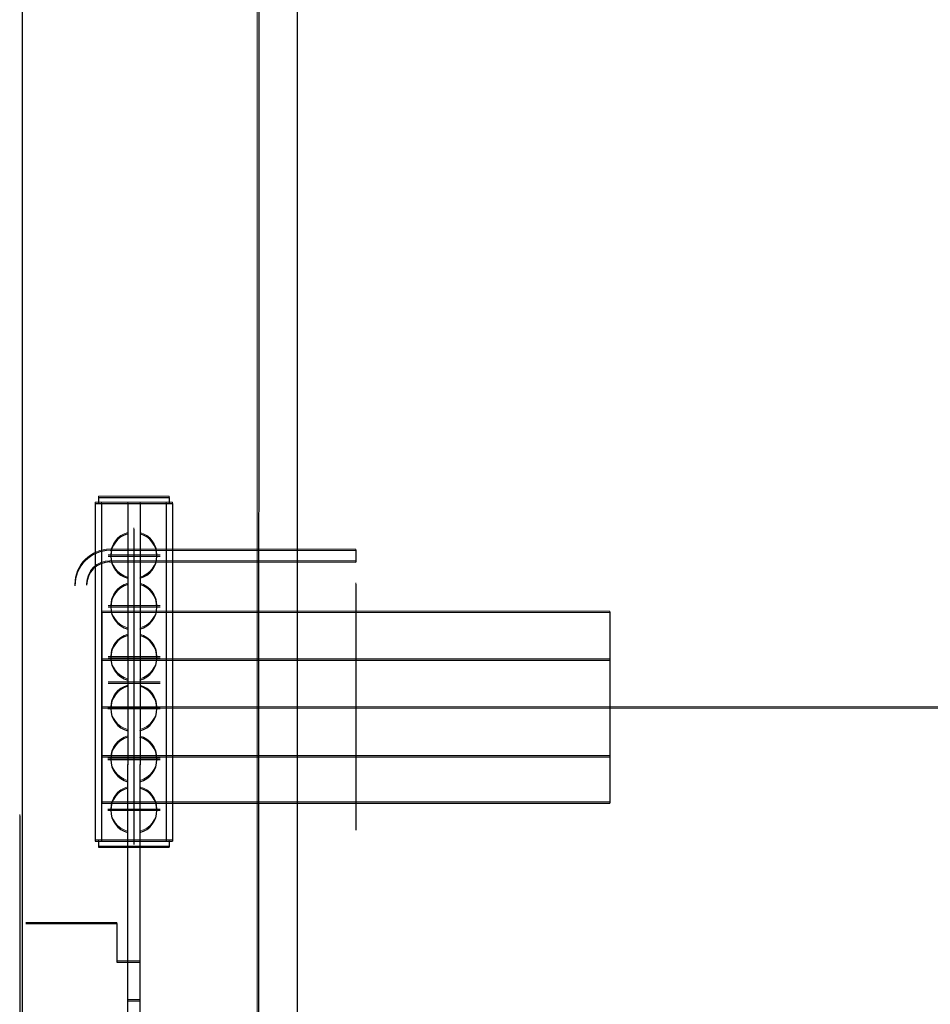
# Model space of a CAD drawing. Header units: millimetres. Extents: x -8642 to 28269, y -6609 to 3701.
# Tile 24 of 256: x -1388 to -1329, y -4969 to -4905. Entities that reach past the tile are written whole.
import ezdxf

# ---------------------------------------------------------------- set-up
doc = ezdxf.new("R2010")
doc.units = ezdxf.units.MM
doc.header["$LTSCALE"] = 1000
doc.header["$MEASUREMENT"] = 0
doc.linetypes.add('rzut 1 pietra$0$ArchiTECH.PC Solid Line Type', pattern=[0])
doc.linetypes.add('SUFIT_1 PIETRO$0$ArchiTECH.PC Solid Line Type', pattern=[0])
doc.layers.add('IS_ARCH', color=254, linetype='Continuous', lineweight=18)
doc.layers.add('SUFIT_1 PIETRO$0$INWENTARYZACJA', color=254, linetype='Continuous')

msp = doc.modelspace()

# ---------------------------------------------------------------- linework, layer by layer
at = {"layer": 'IS_ARCH', "linetype": 'rzut 1 pietra$0$ArchiTECH.PC Solid Line Type'}
for p, q in [((-1372.311, -5717.017), (-1372.311, -4739.835)), ((-1387.542, -5087.644), (-1387.542, -4827.93)), ((-1372.202, -4868.433), (-1372.223, -5080.933)), ((-1372.202, -4868.433), (-1372.223, -5080.933)), ((-1372.202, -4868.433), (-1372.223, -5080.933)), ((-1369.702, -4868.434), (-1369.723, -5078.434)), ((-1369.702, -4868.434), (-1369.723, -5078.434)), ((-1369.702, -4868.434), (-1369.723, -5078.434)), ((-1382.609, -4935.778), (-1378.009, -4935.778)), ((-1382.609, -4935.778), (-1382.609, -4936.178)), ((-1382.609, -4935.778), (-1378.009, -4935.778)), ((-1382.609, -4935.778), (-1382.609, -4936.178)), ((-1382.609, -4935.778), (-1382.609, -4936.178)), ((-1382.609, -4935.778), (-1378.009, -4935.778)), ((-1378.009, -4935.778), (-1378.009, -4936.178)), ((-1378.009, -4935.778), (-1378.009, -4936.178)), ((-1378.009, -4935.778), (-1378.009, -4936.178)), ((-1382.809, -4936.178), (-1382.811, -4958.078)), ((-1382.809, -4936.178), (-1382.811, -4958.078)), ((-1382.809, -4936.178), (-1382.811, -4958.078)), ((-1382.809, -4936.178), (-1377.809, -4936.178)), ((-1382.809, -4936.178), (-1377.809, -4936.178)), ((-1382.809, -4936.178), (-1377.809, -4936.178)), ((-1382.409, -4936.178), (-1382.411, -4958.078)), ((-1382.409, -4936.178), (-1382.411, -4958.078)), ((-1382.409, -4936.178), (-1382.411, -4958.078)), ((-1380.709, -4936.178), (-1380.715, -4992.036)), ((-1380.709, -4936.178), (-1380.715, -4992.036)), ((-1380.709, -4936.178), (-1380.715, -4992.036)), ((-1379.909, -4936.178), (-1379.915, -4992.036)), ((-1379.909, -4936.178), (-1379.915, -4992.036)), ((-1379.909, -4936.178), (-1379.915, -4992.036)), ((-1378.209, -4936.178), (-1378.211, -4958.078)), ((-1378.209, -4936.178), (-1378.211, -4958.078)), ((-1378.209, -4936.178), (-1378.211, -4958.078)), ((-1377.809, -4936.178), (-1377.811, -4958.078)), ((-1377.809, -4936.178), (-1377.811, -4958.078)), ((-1377.809, -4936.178), (-1377.811, -4958.078)), ((-1380.309, -4937.832), (-1380.311, -4958.295)), ((-1380.309, -4937.832), (-1380.311, -4958.295)), ((-1380.309, -4937.832), (-1380.311, -4958.295)), ((-1381.986, -4939.578), (-1378.598, -4939.578)), ((-1381.986, -4939.578), (-1378.598, -4939.578)), ((-1381.986, -4939.578), (-1378.598, -4939.578)), ((-1381.838, -4939.206), (-1365.91, -4939.208)), ((-1381.838, -4939.206), (-1365.91, -4939.208)), ((-1381.838, -4939.206), (-1365.91, -4939.208)), ((-1365.91, -4939.208), (-1365.91, -4939.968)), ((-1365.91, -4939.208), (-1365.91, -4939.968)), ((-1365.91, -4939.208), (-1365.91, -4939.968)), ((-1381.878, -4939.966), (-1365.91, -4939.968)), ((-1381.878, -4939.966), (-1365.91, -4939.968)), ((-1381.878, -4939.966), (-1365.91, -4939.968)), ((-1365.91, -4941.395), (-1365.911, -4957.373)), ((-1365.91, -4941.395), (-1365.911, -4957.373)), ((-1365.91, -4941.395), (-1365.911, -4957.373)), ((-1381.986, -4942.878), (-1378.598, -4942.878)), ((-1381.986, -4942.878), (-1378.598, -4942.878)), ((-1381.986, -4942.878), (-1378.598, -4942.878)), ((-1382.377, -4943.228), (-1382.38, -4955.608)), ((-1382.377, -4943.228), (-1382.38, -4955.608)), ((-1382.377, -4943.228), (-1382.38, -4955.608)), ((-1382.377, -4943.228), (-1382.378, -4955.608)), ((-1382.377, -4943.228), (-1382.378, -4955.608)), ((-1382.377, -4943.228), (-1382.378, -4955.608)), ((-1382.377, -4943.228), (-1349.44, -4943.231)), ((-1382.377, -4943.228), (-1349.44, -4943.231)), ((-1382.377, -4943.228), (-1349.44, -4943.231)), ((-1349.44, -4943.231), (-1349.441, -4955.611)), ((-1349.44, -4943.231), (-1349.441, -4955.611)), ((-1349.44, -4943.231), (-1349.441, -4955.611)), ((-1381.986, -4946.178), (-1378.598, -4946.178)), ((-1381.986, -4946.178), (-1378.598, -4946.178)), ((-1381.986, -4946.178), (-1378.598, -4946.178)), ((-1382.377, -4946.328), (-1349.44, -4946.331)), ((-1382.377, -4946.328), (-1349.44, -4946.331)), ((-1382.377, -4946.328), (-1349.44, -4946.331)), ((-1381.986, -4947.828), (-1378.598, -4947.828)), ((-1381.986, -4947.828), (-1378.598, -4947.828)), ((-1381.986, -4947.828), (-1378.598, -4947.828)), ((-1382.41, -4949.432), (-1247.01, -4949.446)), ((-1382.41, -4949.432), (-1247.01, -4949.446)), ((-1382.41, -4949.432), (-1247.01, -4949.446)), ((-1381.987, -4949.478), (-1378.599, -4949.478)), ((-1381.987, -4949.478), (-1378.599, -4949.478)), ((-1381.987, -4949.478), (-1378.599, -4949.478)), ((-1382.379, -4952.608), (-1349.44, -4952.611)), ((-1382.379, -4952.608), (-1349.44, -4952.611)), ((-1382.379, -4952.608), (-1349.44, -4952.611)), ((-1381.987, -4952.778), (-1378.599, -4952.778)), ((-1381.987, -4952.778), (-1378.599, -4952.778)), ((-1381.987, -4952.778), (-1378.599, -4952.778)), ((-1382.378, -4955.608), (-1349.441, -4955.611)), ((-1382.378, -4955.608), (-1349.441, -4955.611)), ((-1382.378, -4955.608), (-1349.441, -4955.611)), ((-1381.987, -4956.078), (-1378.599, -4956.078)), ((-1381.987, -4956.078), (-1378.599, -4956.078)), ((-1381.987, -4956.078), (-1378.599, -4956.078)), ((-1387.711, -4956.432), (-1387.714, -4990.432)), ((-1387.711, -4956.432), (-1387.714, -4990.432)), ((-1387.711, -4956.432), (-1387.714, -4990.432)), ((-1382.811, -4958.078), (-1377.811, -4958.078)), ((-1382.811, -4958.078), (-1377.811, -4958.078)), ((-1382.811, -4958.078), (-1377.811, -4958.078)), ((-1382.611, -4958.078), (-1382.611, -4958.478)), ((-1382.611, -4958.078), (-1382.611, -4958.478)), ((-1382.611, -4958.078), (-1382.611, -4958.478)), ((-1378.011, -4958.078), (-1378.011, -4958.478)), ((-1378.011, -4958.078), (-1378.011, -4958.478)), ((-1378.011, -4958.078), (-1378.011, -4958.478)), ((-1382.611, -4958.478), (-1378.011, -4958.478)), ((-1382.611, -4958.478), (-1378.011, -4958.478)), ((-1382.611, -4958.478), (-1378.011, -4958.478)), ((-1387.312, -4963.432), (-1381.412, -4963.433)), ((-1387.312, -4963.432), (-1381.412, -4963.433)), ((-1387.312, -4963.432), (-1381.412, -4963.433)), ((-1381.412, -4963.433), (-1381.412, -4965.933)), ((-1381.412, -4963.433), (-1381.412, -4965.933)), ((-1381.412, -4963.433), (-1381.412, -4965.933)), ((-1381.412, -4965.933), (-1379.912, -4965.933)), ((-1381.412, -4965.933), (-1379.912, -4965.933)), ((-1381.412, -4965.933), (-1379.912, -4965.933)), ((-1380.712, -4968.433), (-1379.912, -4968.433)), ((-1380.712, -4968.433), (-1379.912, -4968.433)), ((-1380.712, -4968.433), (-1379.912, -4968.433))]:
    msp.add_line(p, q, dxfattribs=at)
for centre, radius, start, end in [((-1380.309, -4939.578), 1.5, 105.46038, 254.52836), ((-1380.309, -4939.578), 1.5, 285.46038, 74.52836), ((-1381.838, -4941.506), 2.3, 89.99437, 179.99437), ((-1381.878, -4941.466), 1.5, 89.99437, 179.99437), ((-1380.31, -4942.878), 1.5, 105.46038, 254.52836), ((-1380.31, -4942.878), 1.5, 285.46038, 74.52836), ((-1380.31, -4946.178), 1.5, 105.46038, 254.52836), ((-1380.31, -4946.178), 1.5, 285.46038, 74.52836), ((-1380.31, -4949.478), 1.5, 105.46038, 254.52836), ((-1380.31, -4949.478), 1.5, 285.46038, 74.52836), ((-1380.311, -4952.778), 1.5, 105.46038, 254.52836), ((-1380.311, -4952.778), 1.5, 285.46038, 74.52836), ((-1380.311, -4956.078), 1.5, 105.46038, 254.52836), ((-1380.311, -4956.078), 1.5, 285.46038, 74.52836)]:
    msp.add_arc(centre, radius, start, end, dxfattribs=at)
at = {"layer": 'SUFIT_1 PIETRO$0$INWENTARYZACJA', "linetype": 'SUFIT_1 PIETRO$0$ArchiTECH.PC Solid Line Type'}
for p, q in [((-1387.542, -5087.728), (-1387.542, -4835.618)), ((-1372.203, -4868.517), (-1372.223, -5081.017)), ((-1372.203, -4868.517), (-1372.223, -5081.017)), ((-1372.203, -4868.517), (-1372.223, -5081.017)), ((-1369.703, -4868.518), (-1369.723, -5078.518)), ((-1369.703, -4868.518), (-1369.723, -5078.518)), ((-1369.703, -4868.518), (-1369.723, -5078.518)), ((-1382.609, -4935.862), (-1378.009, -4935.862)), ((-1382.609, -4935.862), (-1382.609, -4936.262)), ((-1382.609, -4935.862), (-1382.609, -4936.262)), ((-1382.609, -4935.862), (-1378.009, -4935.862)), ((-1382.609, -4935.862), (-1382.609, -4936.262)), ((-1382.609, -4935.862), (-1378.009, -4935.862)), ((-1378.009, -4935.862), (-1378.009, -4936.262)), ((-1378.009, -4935.862), (-1378.009, -4936.262)), ((-1378.009, -4935.862), (-1378.009, -4936.262)), ((-1382.809, -4936.262), (-1382.811, -4958.162)), ((-1382.809, -4936.262), (-1382.811, -4958.162)), ((-1382.809, -4936.262), (-1382.811, -4958.162)), ((-1382.809, -4936.262), (-1377.809, -4936.262)), ((-1382.809, -4936.262), (-1377.809, -4936.262)), ((-1382.809, -4936.262), (-1377.809, -4936.262)), ((-1382.409, -4936.262), (-1382.411, -4958.162)), ((-1382.409, -4936.262), (-1382.411, -4958.162)), ((-1382.409, -4936.262), (-1382.411, -4958.162)), ((-1380.709, -4936.262), (-1380.715, -4992.119)), ((-1380.709, -4936.262), (-1380.715, -4992.119)), ((-1380.709, -4936.262), (-1380.715, -4992.119)), ((-1379.909, -4936.262), (-1379.915, -4992.12)), ((-1379.909, -4936.262), (-1379.915, -4992.12)), ((-1379.909, -4936.262), (-1379.915, -4992.12)), ((-1378.209, -4936.262), (-1378.211, -4958.162)), ((-1378.209, -4936.262), (-1378.211, -4958.162)), ((-1378.209, -4936.262), (-1378.211, -4958.162)), ((-1377.809, -4936.262), (-1377.811, -4958.162)), ((-1377.809, -4936.262), (-1377.811, -4958.162)), ((-1377.809, -4936.262), (-1377.811, -4958.162)), ((-1380.309, -4937.916), (-1380.311, -4958.379)), ((-1380.309, -4937.916), (-1380.311, -4958.379)), ((-1380.309, -4937.916), (-1380.311, -4958.379)), ((-1381.986, -4939.662), (-1378.598, -4939.662)), ((-1381.986, -4939.662), (-1378.598, -4939.662)), ((-1381.986, -4939.662), (-1378.598, -4939.662)), ((-1381.838, -4939.29), (-1365.91, -4939.291)), ((-1381.838, -4939.29), (-1365.91, -4939.291)), ((-1381.838, -4939.29), (-1365.91, -4939.291)), ((-1365.91, -4939.291), (-1365.91, -4940.051)), ((-1365.91, -4939.291), (-1365.91, -4940.051)), ((-1365.91, -4939.291), (-1365.91, -4940.051)), ((-1381.878, -4940.05), (-1365.91, -4940.051)), ((-1381.878, -4940.05), (-1365.91, -4940.051)), ((-1381.878, -4940.05), (-1365.91, -4940.051)), ((-1365.91, -4941.479), (-1365.911, -4957.457)), ((-1365.91, -4941.479), (-1365.911, -4957.457)), ((-1365.91, -4941.479), (-1365.911, -4957.457)), ((-1381.986, -4942.962), (-1378.598, -4942.962)), ((-1381.986, -4942.962), (-1378.598, -4942.962)), ((-1381.986, -4942.962), (-1378.598, -4942.962)), ((-1382.377, -4943.312), (-1382.38, -4955.692)), ((-1382.377, -4943.312), (-1382.38, -4955.692)), ((-1382.377, -4943.312), (-1382.38, -4955.692)), ((-1382.377, -4943.312), (-1382.378, -4955.692)), ((-1382.377, -4943.312), (-1382.378, -4955.692)), ((-1382.377, -4943.312), (-1382.378, -4955.692)), ((-1382.377, -4943.312), (-1349.44, -4943.315)), ((-1382.377, -4943.312), (-1349.44, -4943.315)), ((-1382.377, -4943.312), (-1349.44, -4943.315)), ((-1349.44, -4943.315), (-1349.441, -4955.695)), ((-1349.44, -4943.315), (-1349.441, -4955.695)), ((-1349.44, -4943.315), (-1349.441, -4955.695)), ((-1382.377, -4946.412), (-1349.44, -4946.415)), ((-1382.377, -4946.412), (-1349.44, -4946.415)), ((-1382.377, -4946.412), (-1349.44, -4946.415)), ((-1381.986, -4946.262), (-1378.598, -4946.262)), ((-1381.986, -4946.262), (-1378.598, -4946.262)), ((-1381.986, -4946.262), (-1378.598, -4946.262)), ((-1381.986, -4947.912), (-1378.598, -4947.912)), ((-1381.986, -4947.912), (-1378.598, -4947.912)), ((-1381.986, -4947.912), (-1378.598, -4947.912)), ((-1382.41, -4949.516), (-1247.01, -4949.53)), ((-1382.41, -4949.516), (-1247.01, -4949.53)), ((-1382.41, -4949.516), (-1247.01, -4949.53)), ((-1381.987, -4949.562), (-1378.599, -4949.562)), ((-1381.987, -4949.562), (-1378.599, -4949.562)), ((-1381.987, -4949.562), (-1378.599, -4949.562)), ((-1382.379, -4952.692), (-1349.44, -4952.695)), ((-1382.379, -4952.692), (-1349.44, -4952.695)), ((-1382.379, -4952.692), (-1349.44, -4952.695)), ((-1381.987, -4952.862), (-1378.599, -4952.862)), ((-1381.987, -4952.862), (-1378.599, -4952.862)), ((-1381.987, -4952.862), (-1378.599, -4952.862)), ((-1382.378, -4955.692), (-1349.441, -4955.695)), ((-1382.378, -4955.692), (-1349.441, -4955.695)), ((-1382.378, -4955.692), (-1349.441, -4955.695)), ((-1381.987, -4956.162), (-1378.599, -4956.162)), ((-1381.987, -4956.162), (-1378.599, -4956.162)), ((-1381.987, -4956.162), (-1378.599, -4956.162)), ((-1387.711, -4956.516), (-1387.714, -4990.516)), ((-1387.711, -4956.516), (-1387.714, -4990.516)), ((-1387.711, -4956.516), (-1387.714, -4990.516)), ((-1382.811, -4958.162), (-1377.811, -4958.162)), ((-1382.811, -4958.162), (-1377.811, -4958.162)), ((-1382.811, -4958.162), (-1377.811, -4958.162)), ((-1382.611, -4958.162), (-1382.611, -4958.562)), ((-1382.611, -4958.162), (-1382.611, -4958.562)), ((-1382.611, -4958.162), (-1382.611, -4958.562)), ((-1378.011, -4958.162), (-1378.011, -4958.562)), ((-1378.011, -4958.162), (-1378.011, -4958.562)), ((-1378.011, -4958.162), (-1378.011, -4958.562)), ((-1382.611, -4958.562), (-1378.011, -4958.562)), ((-1382.611, -4958.562), (-1378.011, -4958.562)), ((-1382.611, -4958.562), (-1378.011, -4958.562)), ((-1387.312, -4963.516), (-1381.412, -4963.516)), ((-1387.312, -4963.516), (-1381.412, -4963.516)), ((-1387.312, -4963.516), (-1381.412, -4963.516)), ((-1381.412, -4963.516), (-1381.412, -4966.016)), ((-1381.412, -4963.516), (-1381.412, -4966.016)), ((-1381.412, -4963.516), (-1381.412, -4966.016)), ((-1381.412, -4966.016), (-1379.912, -4966.017)), ((-1381.412, -4966.016), (-1379.912, -4966.017)), ((-1381.412, -4966.016), (-1379.912, -4966.017)), ((-1380.712, -4968.516), (-1379.912, -4968.517)), ((-1380.712, -4968.516), (-1379.912, -4968.517)), ((-1380.712, -4968.516), (-1379.912, -4968.517))]:
    msp.add_line(p, q, dxfattribs=at)
for centre, radius, start, end in [((-1380.31, -4939.662), 1.5, 105.46038, 254.52836), ((-1380.31, -4939.662), 1.5, 285.46038, 74.52836), ((-1381.838, -4941.59), 2.3, 89.99437, 179.99437), ((-1381.878, -4941.55), 1.5, 89.99437, 179.99437), ((-1380.31, -4942.962), 1.5, 105.46038, 254.52836), ((-1380.31, -4942.962), 1.5, 285.46038, 74.52836), ((-1380.31, -4946.262), 1.5, 105.46038, 254.52836), ((-1380.31, -4946.262), 1.5, 285.46038, 74.52836), ((-1380.31, -4949.562), 1.5, 105.46038, 254.52836), ((-1380.31, -4949.562), 1.5, 285.46038, 74.52836), ((-1380.311, -4952.862), 1.5, 105.46038, 254.52836), ((-1380.311, -4952.862), 1.5, 285.46038, 74.52836), ((-1380.311, -4956.162), 1.5, 105.46038, 254.52836), ((-1380.311, -4956.162), 1.5, 285.46038, 74.52836)]:
    msp.add_arc(centre, radius, start, end, dxfattribs=at)

doc.saveas('drawing.dxf')
